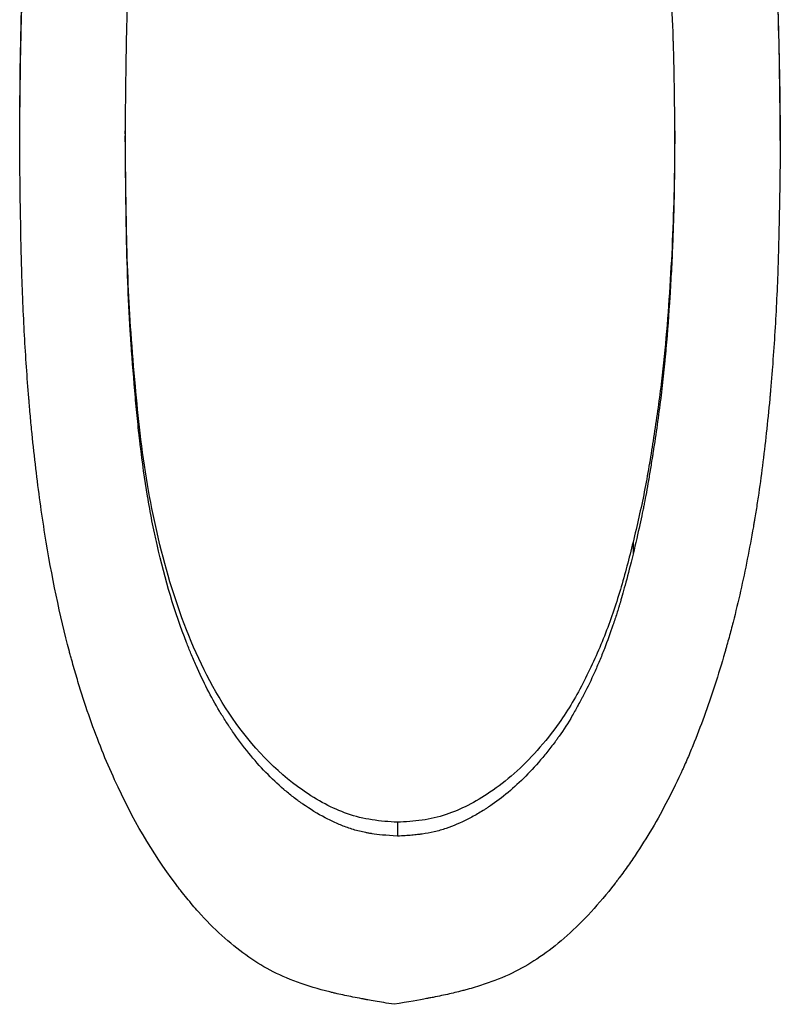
# Model space of a CAD drawing. Header units: millimetres. Extents: x -150 to 245, y -74 to 150.
# Tile 5 of 20: x -5 to -1, y -12 to -7. Entities that reach past the tile are written whole.
import ezdxf

# ---------------------------------------------------------------- set-up
doc = ezdxf.new("R2010")
doc.units = ezdxf.units.MM

msp = doc.modelspace()

# ---------------------------------------------------------------- linework, layer by layer
at = {"color": 7, "linetype": 'Continuous', "lineweight": 25}
for p, q in [((-5.0769, -7.5414), (-5.0769, -7.4908)), ((-4.5, -7.4872), (-4.5, -7.5378)), ((-1.5, -7.4872), (-1.5, -7.5378)), ((-0.9231, -7.5414), (-0.9231, -7.4908)), ((-1.7272, -9.7343), (-1.7272, -9.8001)), ((-3.0144, -11.2637), (-3.0144, -11.3398))]:
    msp.add_line(p, q, dxfattribs=at)
for points, knots in [([(-5.0769, -7.4908), (-5.0751, -7.2574), (-5.0714, -6.7907), (-5.0331, -6.0908), (-4.9614, -5.3926), (-4.8231, -4.7032), (-4.6002, -4.0345), (-4.3038, -3.5111), (-3.9953, -3.1539), (-3.7112, -2.939), (-3.439, -2.847), (-3.2091, -2.7987), (-3.0915, -2.7787), (-3.0325, -2.7686)], [0, 0, 0, 0, 0.124859, 0.249718, 0.374578, 0.499436, 0.624302, 0.749137, 0.817085, 0.874769, 0.936503, 0.968092, 1, 1, 1, 1]), ([(-5.0769, -7.5414), (-5.0757, -7.3848), (-5.0741, -7.2478), (-5.0714, -7.0716), (-5.0704, -7.0177), (-5.0688, -6.9443), (-5.0683, -6.9211), (-5.0674, -6.888), (-5.0671, -6.8773), (-5.0667, -6.8617), (-5.0665, -6.8566), (-5.0663, -6.849), (-5.0662, -6.8465), (-5.0661, -6.8428), (-5.0661, -6.8416), (-5.066, -6.8391), (-5.066, -6.8385), (-5.0622, -6.7187), (-5.0572, -6.601), (-5.0476, -6.4249), (-5.0441, -6.3663), (-5.0382, -6.2784), (-5.0362, -6.2492), (-5.033, -6.2053), (-5.032, -6.1907), (-5.0303, -6.1688), (-5.0298, -6.1615), (-5.0286, -6.1469), (-5.0281, -6.1404), (-5.0173, -6.0019), (-5.0058, -5.8782), (-4.9865, -5.7027), (-4.9797, -5.6459), (-4.9691, -5.5633), (-4.9654, -5.5361), (-4.9598, -5.496), (-4.958, -5.4828), (-4.9551, -5.4631), (-4.9542, -5.4565), (-4.9527, -5.4467), (-4.9522, -5.4435), (-4.9513, -5.437), (-4.9509, -5.4343), (-4.932, -5.3087), (-4.9111, -5.1901), (-4.8758, -5.0171), (-4.8633, -4.9602), (-4.8437, -4.8761), (-4.837, -4.8483), (-4.8267, -4.8069), (-4.8232, -4.7931), (-4.8179, -4.7726), (-4.8161, -4.7657), (-4.8126, -4.7521), (-4.811, -4.7461), (-4.7766, -4.6163), (-4.7413, -4.4995), (-4.6838, -4.3325), (-4.6639, -4.2781), (-4.6329, -4.1987), (-4.6224, -4.1726), (-4.6064, -4.1338), (-4.601, -4.121), (-4.5928, -4.1019), (-4.5901, -4.0956), (-4.5846, -4.0829), (-4.5822, -4.0775), (-4.5291, -3.9569), (-4.4747, -3.8492), (-4.3866, -3.6962), (-4.3561, -3.6467), (-4.3088, -3.5745), (-4.2927, -3.5508), (-4.2682, -3.5158), (-4.26, -3.5042), (-4.2475, -3.487), (-4.2434, -3.4812), (-4.2371, -3.4727), (-4.235, -3.4698), (-4.2308, -3.4642), (-4.2292, -3.462), (-4.1432, -3.3467), (-4.0584, -3.2508), (-3.9291, -3.1308), (-3.8856, -3.0948), (-3.798, -3.0307), (-3.7546, -3.0031), (-3.6642, -2.9542), (-3.6144, -2.9318), (-3.5329, -2.9014), (-3.5046, -2.8918), (-3.4604, -2.8781), (-3.4454, -2.8737), (-3.4224, -2.8673), (-3.4147, -2.8651), (-3.403, -2.862), (-3.3991, -2.861), (-3.3912, -2.8589), (-3.3865, -2.8577), (-3.358, -2.8505), (-3.3309, -2.8441), (-3.2874, -2.8346), (-3.2724, -2.8314), (-3.2493, -2.8267), (-3.2415, -2.8251), (-3.2296, -2.8228), (-3.2256, -2.822), (-3.2196, -2.8208), (-3.2176, -2.8204), (-3.2135, -2.8196), (-3.2107, -2.8191), (-3.1704, -2.8114), (-3.1114, -2.8009), (-3.0325, -2.7873)], [0, 0, 0, 0, 0.0625, 0.0625, 0.09375, 0.09375, 0.109375, 0.109375, 0.117188, 0.117188, 0.121094, 0.121094, 0.123047, 0.123047, 0.124023, 0.124023, 0.125, 0.125, 0.1875, 0.1875, 0.21875, 0.21875, 0.234375, 0.234375, 0.242188, 0.242188, 0.246094, 0.246094, 0.25, 0.25, 0.3125, 0.3125, 0.34375, 0.34375, 0.359375, 0.359375, 0.367188, 0.367188, 0.371094, 0.371094, 0.373047, 0.373047, 0.375, 0.375, 0.4375, 0.4375, 0.46875, 0.46875, 0.484375, 0.484375, 0.492188, 0.492188, 0.496094, 0.496094, 0.5, 0.5, 0.5625, 0.5625, 0.59375, 0.59375, 0.609375, 0.609375, 0.617188, 0.617188, 0.621094, 0.621094, 0.625, 0.625, 0.6875, 0.6875, 0.71875, 0.71875, 0.734375, 0.734375, 0.742188, 0.742188, 0.746094, 0.746094, 0.748047, 0.748047, 0.75, 0.75, 0.8125, 0.8125, 0.84375, 0.84375, 0.875, 0.875, 0.90625, 0.90625, 0.921875, 0.921875, 0.929688, 0.929688, 0.933594, 0.933594, 0.935547, 0.935547, 0.9375, 0.9375, 0.953125, 0.953125, 0.960938, 0.960938, 0.964844, 0.964844, 0.966797, 0.966797, 0.967773, 0.967773, 0.96875, 0.96875, 1, 1, 1, 1]), ([(-0.9231, -7.4908), (-0.9254, -7.2564), (-0.9302, -6.7877), (-0.9751, -6.085), (-1.0591, -5.385), (-1.2131, -4.6956), (-1.4499, -4.029), (-1.7476, -3.5044), (-2.0614, -3.1487), (-2.3495, -2.9365), (-2.6239, -2.8455), (-2.8551, -2.7981), (-2.9731, -2.7785), (-3.0325, -2.7686)], [0, 0, 0, 0, 0.124859, 0.249719, 0.374579, 0.499437, 0.624301, 0.749141, 0.816736, 0.874779, 0.936553, 0.968125, 1, 1, 1, 1]), ([(-3.0325, -2.7873), (-2.9929, -2.7939), (-2.9583, -2.7998), (-2.9139, -2.8076), (-2.9003, -2.81), (-2.8818, -2.8133), (-2.876, -2.8143), (-2.8677, -2.8158), (-2.865, -2.8163), (-2.8611, -2.8171), (-2.8598, -2.8173), (-2.8572, -2.8178), (-2.8568, -2.8179), (-2.8221, -2.8244), (-2.7912, -2.8305), (-2.7475, -2.8399), (-2.7334, -2.843), (-2.7129, -2.8477), (-2.7062, -2.8493), (-2.6962, -2.8517), (-2.693, -2.8525), (-2.6865, -2.8541), (-2.684, -2.8547), (-2.5526, -2.8873), (-2.4426, -2.9276), (-2.2605, -3.0237), (-2.1712, -3.0875), (-2.04, -3.2065), (-1.9968, -3.2501), (-1.9325, -3.3213), (-1.9112, -3.3461), (-1.8794, -3.3846), (-1.8689, -3.3977), (-1.8531, -3.4177), (-1.8478, -3.4244), (-1.8399, -3.4346), (-1.8373, -3.438), (-1.8321, -3.4449), (-1.8289, -3.4491), (-1.7602, -3.5396), (-1.6971, -3.6346), (-1.6077, -3.7877), (-1.5787, -3.8405), (-1.5366, -3.9224), (-1.5228, -3.9501), (-1.5024, -3.9924), (-1.4956, -4.0066), (-1.4856, -4.028), (-1.4823, -4.0352), (-1.4756, -4.0496), (-1.4719, -4.0578), (-1.4229, -4.166), (-1.3796, -4.2726), (-1.3191, -4.4393), (-1.2996, -4.4961), (-1.2716, -4.5829), (-1.2624, -4.6122), (-1.2489, -4.6565), (-1.2444, -4.6713), (-1.2378, -4.6937), (-1.2356, -4.7011), (-1.2313, -4.7161), (-1.2289, -4.7243), (-1.1954, -4.8411), (-1.1666, -4.9537), (-1.1276, -5.1267), (-1.1153, -5.185), (-1.0978, -5.2736), (-1.0922, -5.3032), (-1.0839, -5.348), (-1.0813, -5.363), (-1.0773, -5.3855), (-1.076, -5.393), (-1.0733, -5.4081), (-1.0719, -5.4165), (-1.0528, -5.5287), (-1.0364, -5.6401), (-1.0141, -5.816), (-1.0071, -5.876), (-0.9971, -5.9683), (-0.9939, -5.9995), (-0.9891, -6.0467), (-0.9876, -6.0625), (-0.9853, -6.0864), (-0.9846, -6.0944), (-0.9831, -6.1104), (-0.9823, -6.1192), (-0.9709, -6.2434), (-0.9618, -6.3607), (-0.9505, -6.5374), (-0.9472, -6.5965), (-0.9427, -6.6853), (-0.9413, -6.7149), (-0.9394, -6.7594), (-0.9388, -6.7742), (-0.9379, -6.7965), (-0.9376, -6.8039), (-0.9372, -6.815), (-0.937, -6.8187), (-0.9368, -6.8243), (-0.9368, -6.8262), (-0.9366, -6.8299), (-0.9365, -6.8324), (-0.9307, -6.9908), (-0.9262, -7.2268), (-0.9231, -7.5414)], [0, 0, 0, 0, 0.015625, 0.015625, 0.023438, 0.023438, 0.027344, 0.027344, 0.029297, 0.029297, 0.030273, 0.030273, 0.03125, 0.03125, 0.046875, 0.046875, 0.054688, 0.054688, 0.058594, 0.058594, 0.060547, 0.060547, 0.0625, 0.0625, 0.125, 0.125, 0.1875, 0.1875, 0.21875, 0.21875, 0.234375, 0.234375, 0.242188, 0.242188, 0.246094, 0.246094, 0.248047, 0.248047, 0.25, 0.25, 0.3125, 0.3125, 0.34375, 0.34375, 0.359375, 0.359375, 0.367188, 0.367188, 0.371094, 0.371094, 0.375, 0.375, 0.4375, 0.4375, 0.46875, 0.46875, 0.484375, 0.484375, 0.492188, 0.492188, 0.496094, 0.496094, 0.5, 0.5, 0.5625, 0.5625, 0.59375, 0.59375, 0.609375, 0.609375, 0.617188, 0.617188, 0.621094, 0.621094, 0.625, 0.625, 0.6875, 0.6875, 0.71875, 0.71875, 0.734375, 0.734375, 0.742188, 0.742188, 0.746094, 0.746094, 0.75, 0.75, 0.8125, 0.8125, 0.84375, 0.84375, 0.859375, 0.859375, 0.867188, 0.867188, 0.871094, 0.871094, 0.873047, 0.873047, 0.874023, 0.874023, 0.875, 0.875, 1, 1, 1, 1]), ([(-4.5, -7.5378), (-4.4979, -7.2834), (-4.4956, -7.098), (-4.4931, -6.9806), (-4.493, -6.9784), (-4.493, -6.9753), (-4.4929, -6.9737), (-4.4928, -6.969), (-4.4927, -6.9659), (-4.4925, -6.9565), (-4.4924, -6.9502), (-4.4919, -6.9315), (-4.4916, -6.9191), (-4.4906, -6.8822), (-4.4899, -6.8577), (-4.4876, -6.7852), (-4.4858, -6.7379), (-4.4797, -6.5989), (-4.4747, -6.5102), (-4.4686, -6.4229), (-4.4682, -6.4183), (-4.4677, -6.4111), (-4.4675, -6.4075), (-4.4667, -6.3967), (-4.4662, -6.3896), (-4.4647, -6.3684), (-4.4636, -6.3544), (-4.4606, -6.3131), (-4.4585, -6.2863), (-4.4523, -6.208), (-4.4482, -6.1588), (-4.4357, -6.0202), (-4.4273, -5.9396), (-4.4185, -5.8687), (-4.4179, -5.8645), (-4.4171, -5.8582), (-4.4167, -5.855), (-4.4155, -5.8456), (-4.4147, -5.8393), (-4.4123, -5.8205), (-4.4107, -5.8081), (-4.4057, -5.771), (-4.4023, -5.7465), (-4.3917, -5.6742), (-4.3843, -5.6272), (-4.3611, -5.4898), (-4.3442, -5.4033), (-4.3246, -5.3165), (-4.323, -5.3093), (-4.3202, -5.2971), (-4.3188, -5.291), (-4.3145, -5.2728), (-4.3116, -5.2607), (-4.3029, -5.2248), (-4.297, -5.2011), (-4.2787, -5.1308), (-4.2659, -5.0852), (-4.2261, -4.9518), (-4.1973, -4.8676), (-4.1643, -4.7831), (-4.1618, -4.7767), (-4.1573, -4.7655), (-4.1551, -4.7598), (-4.1483, -4.743), (-4.1438, -4.7319), (-4.1301, -4.6988), (-4.1208, -4.677), (-4.0926, -4.6128), (-4.0732, -4.5712), (-4.0433, -4.5108), (-4.0337, -4.4918), (-4.0108, -4.4484), (-3.9992, -4.4273), (-3.964, -4.3659), (-3.9401, -4.3275), (-3.9095, -4.2826), (-3.9025, -4.2726), (-3.8891, -4.2538), (-3.8823, -4.2445), (-3.8617, -4.2167), (-3.8475, -4.1985), (-3.8037, -4.1444), (-3.773, -4.1094), (-3.7244, -4.0584), (-3.7068, -4.0405), (-3.6725, -4.0075), (-3.6552, -3.9916), (-3.6031, -3.9458), (-3.5678, -3.9176), (-3.5275, -3.8887), (-3.5218, -3.8847), (-3.5117, -3.8776), (-3.5066, -3.8742), (-3.4913, -3.864), (-3.4811, -3.8574), (-3.4506, -3.8383), (-3.4302, -3.8266), (-3.369, -3.7942), (-3.3282, -3.7764), (-3.2668, -3.7554), (-3.244, -3.7487), (-3.1991, -3.7379), (-3.176, -3.7334), (-3.1495, -3.7294), (-3.1486, -3.7293), (-3.1445, -3.7287), (-3.1424, -3.7284), (-3.136, -3.7276), (-3.1315, -3.727), (-3.1171, -3.7253), (-3.1066, -3.7241), (-3.0721, -3.7206), (-3.0452, -3.7182), (-3.0144, -3.7157)], [0, 0, 0, 0, 0.125, 0.125, 0.125977, 0.125977, 0.126953, 0.126953, 0.128906, 0.128906, 0.132812, 0.132812, 0.140625, 0.140625, 0.15625, 0.15625, 0.1875, 0.1875, 0.25, 0.25, 0.251953, 0.251953, 0.253906, 0.253906, 0.257812, 0.257812, 0.265625, 0.265625, 0.28125, 0.28125, 0.3125, 0.3125, 0.375, 0.375, 0.376953, 0.376953, 0.378906, 0.378906, 0.382812, 0.382812, 0.390625, 0.390625, 0.40625, 0.40625, 0.4375, 0.4375, 0.5, 0.5, 0.503906, 0.503906, 0.507812, 0.507812, 0.515625, 0.515625, 0.53125, 0.53125, 0.5625, 0.5625, 0.625, 0.625, 0.628906, 0.628906, 0.632812, 0.632812, 0.640625, 0.640625, 0.65625, 0.65625, 0.6875, 0.6875, 0.703125, 0.703125, 0.71875, 0.71875, 0.75, 0.75, 0.757812, 0.757812, 0.765625, 0.765625, 0.78125, 0.78125, 0.8125, 0.8125, 0.828125, 0.828125, 0.84375, 0.84375, 0.875, 0.875, 0.878906, 0.878906, 0.882812, 0.882812, 0.890625, 0.890625, 0.90625, 0.90625, 0.9375, 0.9375, 0.953125, 0.953125, 0.96875, 0.96875, 0.970703, 0.970703, 0.972656, 0.972656, 0.976562, 0.976562, 0.984375, 0.984375, 1, 1, 1, 1]), ([(-3.0144, -3.7157), (-2.9527, -3.7207), (-2.9067, -3.7254), (-2.8746, -3.7303), (-2.8706, -3.731), (-2.8647, -3.7319), (-2.8618, -3.7324), (-2.853, -3.734), (-2.8473, -3.735), (-2.83, -3.7384), (-2.8186, -3.741), (-2.785, -3.7492), (-2.7632, -3.7557), (-2.7207, -3.7705), (-2.7013, -3.7783), (-2.6607, -3.7963), (-2.6404, -3.8063), (-2.5795, -3.8391), (-2.5389, -3.8649), (-2.4933, -3.8982), (-2.4893, -3.9012), (-2.4802, -3.908), (-2.4757, -3.9114), (-2.4622, -3.9217), (-2.4532, -3.9288), (-2.4265, -3.9503), (-2.409, -3.9651), (-2.357, -4.0111), (-2.3233, -4.0438), (-2.274, -4.096), (-2.259, -4.1127), (-2.2286, -4.1476), (-2.2137, -4.1654), (-2.1704, -4.2197), (-2.143, -4.2572), (-2.1154, -4.2983), (-2.1145, -4.2996), (-2.112, -4.3034), (-2.1108, -4.3053), (-2.107, -4.3111), (-2.1044, -4.315), (-2.0967, -4.3272), (-2.0914, -4.3356), (-2.0754, -4.3619), (-2.0644, -4.3807), (-2.0302, -4.4413), (-2.0059, -4.487), (-1.9769, -4.5446), (-1.9747, -4.549), (-1.9694, -4.5598), (-1.9667, -4.5652), (-1.959, -4.5813), (-1.9539, -4.5919), (-1.9392, -4.6234), (-1.93, -4.6441), (-1.9193, -4.6695), (-1.9176, -4.6735), (-1.9136, -4.683), (-1.9116, -4.6879), (-1.9056, -4.7027), (-1.9014, -4.7131), (-1.8886, -4.7455), (-1.8796, -4.7688), (-1.8679, -4.8002), (-1.866, -4.8053), (-1.8618, -4.8166), (-1.8597, -4.8222), (-1.8535, -4.8391), (-1.8494, -4.8504), (-1.8374, -4.8839), (-1.8297, -4.9061), (-1.8073, -4.972), (-1.7934, -5.0152), (-1.755, -5.1425), (-1.7311, -5.2319), (-1.7072, -5.3326), (-1.7062, -5.3371), (-1.7037, -5.3475), (-1.7025, -5.3527), (-1.6989, -5.3685), (-1.6965, -5.379), (-1.6893, -5.4106), (-1.6847, -5.4319), (-1.671, -5.4959), (-1.6622, -5.5392), (-1.6369, -5.6704), (-1.6216, -5.76), (-1.5799, -6.035), (-1.558, -6.2267), (-1.5409, -6.4391), (-1.54, -6.4504), (-1.5382, -6.4741), (-1.5372, -6.4859), (-1.5346, -6.5213), (-1.5329, -6.5449), (-1.528, -6.6153), (-1.525, -6.6619), (-1.5169, -6.8007), (-1.5127, -6.892), (-1.5094, -6.9847), (-1.5094, -6.9859), (-1.5093, -6.99), (-1.5092, -6.992), (-1.509, -6.9982), (-1.5088, -7.0023), (-1.5084, -7.015), (-1.5082, -7.0236), (-1.5074, -7.0502), (-1.5069, -7.0689), (-1.5055, -7.1276), (-1.5046, -7.1703), (-1.5022, -7.3093), (-1.501, -7.4163), (-1.5, -7.5378)], [0, 0, 0, 0, 0.03125, 0.03125, 0.033203, 0.033203, 0.035156, 0.035156, 0.039062, 0.039062, 0.046875, 0.046875, 0.0625, 0.0625, 0.078125, 0.078125, 0.09375, 0.09375, 0.125, 0.125, 0.128906, 0.128906, 0.132812, 0.132812, 0.140625, 0.140625, 0.15625, 0.15625, 0.1875, 0.1875, 0.203125, 0.203125, 0.21875, 0.21875, 0.25, 0.25, 0.251953, 0.251953, 0.253906, 0.253906, 0.257812, 0.257812, 0.265625, 0.265625, 0.28125, 0.28125, 0.3125, 0.3125, 0.316406, 0.316406, 0.320312, 0.320312, 0.328125, 0.328125, 0.34375, 0.34375, 0.347656, 0.347656, 0.351562, 0.351562, 0.359375, 0.359375, 0.375, 0.375, 0.378906, 0.378906, 0.382812, 0.382812, 0.390625, 0.390625, 0.40625, 0.40625, 0.4375, 0.4375, 0.5, 0.5, 0.503906, 0.503906, 0.507812, 0.507812, 0.515625, 0.515625, 0.53125, 0.53125, 0.5625, 0.5625, 0.625, 0.625, 0.75, 0.75, 0.757812, 0.757812, 0.765625, 0.765625, 0.78125, 0.78125, 0.8125, 0.8125, 0.875, 0.875, 0.876953, 0.876953, 0.878906, 0.878906, 0.882812, 0.882812, 0.890625, 0.890625, 0.90625, 0.90625, 0.9375, 0.9375, 1, 1, 1, 1]), ([(-3.0144, -11.2637), (-3.0606, -11.2605), (-3.1529, -11.254), (-3.2866, -11.2215), (-3.4132, -11.1644), (-3.6488, -11.0201), (-3.9365, -10.7096), (-4.1826, -10.2149), (-4.3108, -9.7759), (-4.3823, -9.4143), (-4.4195, -9.147), (-4.4471, -8.8704), (-4.4691, -8.5999), (-4.4852, -8.319), (-4.4965, -7.9514), (-4.4986, -7.6712), (-4.5, -7.4872)], [0, 0, 0, 0, 0.031279, 0.062513, 0.092535, 0.125047, 0.249539, 0.373287, 0.499439, 0.560329, 0.624568, 0.683331, 0.749713, 0.809442, 0.874855, 1, 1, 1, 1]), ([(-1.5, -7.4872), (-1.5006, -7.5816), (-1.5017, -7.7706), (-1.5102, -8.0542), (-1.5255, -8.3369), (-1.5459, -8.6155), (-1.5755, -8.8966), (-1.6162, -9.1764), (-1.6627, -9.4591), (-1.7057, -9.6426), (-1.7272, -9.7343)], [0, 0, 0, 0, 0.125004, 0.250005, 0.375564, 0.500013, 0.620115, 0.750006, 0.875004, 1, 1, 1, 1]), ([(-3.0325, -12.2574), (-3.0718, -12.2509), (-3.1063, -12.2451), (-3.1505, -12.2375), (-3.164, -12.2351), (-3.1824, -12.2318), (-3.1882, -12.2308), (-3.1965, -12.2293), (-3.1992, -12.2288), (-3.2031, -12.2281), (-3.2043, -12.2279), (-3.2069, -12.2274), (-3.2073, -12.2273), (-3.2418, -12.2209), (-3.2726, -12.2148), (-3.316, -12.2056), (-3.3301, -12.2025), (-3.3505, -12.1978), (-3.3572, -12.1963), (-3.367, -12.1939), (-3.3703, -12.1931), (-3.3768, -12.1916), (-3.3792, -12.191), (-3.5099, -12.1587), (-3.6195, -12.1186), (-3.7991, -12.0235), (-3.8871, -11.9604), (-4.0164, -11.8422), (-4.0591, -11.7989), (-4.1224, -11.728), (-4.1434, -11.7034), (-4.1748, -11.6651), (-4.1852, -11.652), (-4.2008, -11.6321), (-4.206, -11.6254), (-4.2137, -11.6153), (-4.2163, -11.6119), (-4.2215, -11.6051), (-4.2247, -11.6008), (-4.3513, -11.4322), (-4.4618, -11.2436), (-4.6065, -10.9266), (-4.6512, -10.8153), (-4.713, -10.6397), (-4.7328, -10.5798), (-4.761, -10.4877), (-4.7702, -10.4567), (-4.7837, -10.4096), (-4.7881, -10.3938), (-4.7947, -10.37), (-4.7969, -10.3621), (-4.8001, -10.3501), (-4.8012, -10.3461), (-4.8034, -10.3381), (-4.8047, -10.3331), (-4.8575, -10.1345), (-4.902, -9.9214), (-4.9574, -9.5754), (-4.974, -9.4557), (-4.9961, -9.2696), (-5.0029, -9.2065), (-5.0125, -9.1101), (-5.0156, -9.0777), (-5.0201, -9.0287), (-5.0215, -9.0123), (-5.0236, -8.9876), (-5.0244, -8.9793), (-5.0254, -8.9669), (-5.0257, -8.9628), (-5.0264, -8.9545), (-5.0268, -8.9497), (-5.0363, -8.8349), (-5.044, -8.7208), (-5.0537, -8.5454), (-5.0566, -8.4862), (-5.0604, -8.3964), (-5.0616, -8.3663), (-5.0633, -8.3209), (-5.0638, -8.3057), (-5.0646, -8.2828), (-5.0648, -8.2752), (-5.0652, -8.2638), (-5.0653, -8.2599), (-5.0655, -8.2542), (-5.0655, -8.2523), (-5.0657, -8.2485), (-5.0657, -8.2459), (-5.0706, -8.0885), (-5.0743, -7.8542), (-5.0769, -7.5414)], [0, 0, 0, 0, 0.015625, 0.015625, 0.023438, 0.023438, 0.027344, 0.027344, 0.029297, 0.029297, 0.030273, 0.030273, 0.03125, 0.03125, 0.046875, 0.046875, 0.054688, 0.054688, 0.058594, 0.058594, 0.060547, 0.060547, 0.0625, 0.0625, 0.125, 0.125, 0.1875, 0.1875, 0.21875, 0.21875, 0.234375, 0.234375, 0.242188, 0.242188, 0.246094, 0.246094, 0.248047, 0.248047, 0.25, 0.25, 0.375, 0.375, 0.4375, 0.4375, 0.46875, 0.46875, 0.484375, 0.484375, 0.492188, 0.492188, 0.496094, 0.496094, 0.498047, 0.498047, 0.5, 0.5, 0.625, 0.625, 0.6875, 0.6875, 0.71875, 0.71875, 0.734375, 0.734375, 0.742188, 0.742188, 0.746094, 0.746094, 0.748047, 0.748047, 0.75, 0.75, 0.8125, 0.8125, 0.84375, 0.84375, 0.859375, 0.859375, 0.867188, 0.867188, 0.871094, 0.871094, 0.873047, 0.873047, 0.874023, 0.874023, 0.875, 0.875, 1, 1, 1, 1]), ([(-3.0144, -11.3398), (-3.0762, -11.3353), (-3.1222, -11.3307), (-3.1544, -11.3259), (-3.1583, -11.3252), (-3.1641, -11.3243), (-3.167, -11.3238), (-3.1757, -11.3223), (-3.1815, -11.3212), (-3.1987, -11.3178), (-3.21, -11.3153), (-3.2436, -11.307), (-3.2655, -11.3004), (-3.2976, -11.289), (-3.3071, -11.2854), (-3.3273, -11.2773), (-3.3375, -11.273), (-3.3679, -11.2596), (-3.3883, -11.2497), (-3.4494, -11.2174), (-3.4903, -11.1924), (-3.5365, -11.1601), (-3.5401, -11.1575), (-3.5489, -11.1513), (-3.5533, -11.1481), (-3.5663, -11.1385), (-3.575, -11.132), (-3.6007, -11.112), (-3.6177, -11.0981), (-3.6681, -11.0549), (-3.7008, -11.024), (-3.7966, -10.925), (-3.8571, -10.8506), (-3.9179, -10.7625), (-3.9205, -10.7587), (-3.9266, -10.7496), (-3.9296, -10.7451), (-3.9387, -10.7314), (-3.9447, -10.7222), (-3.9626, -10.6944), (-3.9743, -10.6754), (-4.0088, -10.6176), (-4.0309, -10.5776), (-4.0735, -10.4949), (-4.094, -10.4521), (-4.1185, -10.3969), (-4.1233, -10.3858), (-4.1329, -10.3633), (-4.1378, -10.3518), (-4.1501, -10.322), (-4.1581, -10.3019), (-4.2292, -10.1188), (-4.2828, -9.9406), (-4.3282, -9.7409), (-4.3292, -9.7362), (-4.3316, -9.7255), (-4.3328, -9.7202), (-4.3364, -9.704), (-4.3387, -9.6932), (-4.3456, -9.6607), (-4.35, -9.6388), (-4.3631, -9.5727), (-4.3712, -9.5279), (-4.3942, -9.3913), (-4.4075, -9.2974), (-4.4194, -9.1945), (-4.4199, -9.1905), (-4.4211, -9.1803), (-4.4216, -9.1752), (-4.4234, -9.1598), (-4.4245, -9.1494), (-4.4279, -9.1181), (-4.4302, -9.0969), (-4.4368, -9.0321), (-4.4411, -8.9875), (-4.4536, -8.8494), (-4.4614, -8.7516), (-4.4689, -8.6449), (-4.469, -8.6428), (-4.4694, -8.6376), (-4.4696, -8.6349), (-4.4701, -8.627), (-4.4705, -8.6217), (-4.4715, -8.6058), (-4.4722, -8.5951), (-4.4743, -8.5628), (-4.4756, -8.5411), (-4.4793, -8.4749), (-4.4816, -8.4298), (-4.4877, -8.2911), (-4.4908, -8.1944), (-4.4931, -8.0918), (-4.4931, -8.0916), (-4.4931, -8.0897), (-4.4931, -8.0888), (-4.4932, -8.086), (-4.4932, -8.0841), (-4.4933, -8.0784), (-4.4934, -8.0745), (-4.4937, -8.0627), (-4.4938, -8.0546), (-4.4943, -8.0294), (-4.4946, -8.0115), (-4.4955, -7.9548), (-4.4961, -7.9127), (-4.4979, -7.7738), (-4.499, -7.6643), (-4.5, -7.5378)], [0, 0, 0, 0, 0.03125, 0.03125, 0.033203, 0.033203, 0.035156, 0.035156, 0.039062, 0.039062, 0.046875, 0.046875, 0.0625, 0.0625, 0.070312, 0.070312, 0.078125, 0.078125, 0.09375, 0.09375, 0.125, 0.125, 0.128906, 0.128906, 0.132812, 0.132812, 0.140625, 0.140625, 0.15625, 0.15625, 0.1875, 0.1875, 0.25, 0.25, 0.253906, 0.253906, 0.257812, 0.257812, 0.265625, 0.265625, 0.28125, 0.28125, 0.3125, 0.3125, 0.34375, 0.34375, 0.351562, 0.351562, 0.359375, 0.359375, 0.375, 0.375, 0.5, 0.5, 0.503906, 0.503906, 0.507812, 0.507812, 0.515625, 0.515625, 0.53125, 0.53125, 0.5625, 0.5625, 0.625, 0.625, 0.628906, 0.628906, 0.632812, 0.632812, 0.640625, 0.640625, 0.65625, 0.65625, 0.6875, 0.6875, 0.75, 0.75, 0.751953, 0.751953, 0.753906, 0.753906, 0.757812, 0.757812, 0.765625, 0.765625, 0.78125, 0.78125, 0.8125, 0.8125, 0.875, 0.875, 0.875977, 0.875977, 0.876953, 0.876953, 0.878906, 0.878906, 0.882812, 0.882812, 0.890625, 0.890625, 0.90625, 0.90625, 0.9375, 0.9375, 1, 1, 1, 1]), ([(-0.9231, -7.5414), (-0.9247, -7.6984), (-0.9267, -7.8357), (-0.9301, -8.0122), (-0.9313, -8.0662), (-0.9332, -8.1397), (-0.9338, -8.163), (-0.9348, -8.196), (-0.9351, -8.2068), (-0.9357, -8.2224), (-0.9358, -8.2275), (-0.9361, -8.2351), (-0.9362, -8.2376), (-0.9363, -8.2413), (-0.9364, -8.2426), (-0.9364, -8.245), (-0.9365, -8.2456), (-0.9409, -8.3683), (-0.9467, -8.4874), (-0.9578, -8.6635), (-0.9618, -8.7217), (-0.9685, -8.8084), (-0.9708, -8.8372), (-0.9745, -8.8802), (-0.9757, -8.8945), (-0.9776, -8.916), (-0.9782, -8.9231), (-0.9795, -8.9373), (-0.98, -8.9437), (-0.9924, -9.0783), (-1.0056, -9.1999), (-1.028, -9.3747), (-1.0359, -9.4317), (-1.0484, -9.5152), (-1.0526, -9.5427), (-1.0592, -9.5835), (-1.0614, -9.597), (-1.0648, -9.6172), (-1.0659, -9.6239), (-1.0681, -9.6373), (-1.0691, -9.6431), (-1.0909, -9.7696), (-1.1142, -9.8863), (-1.1531, -10.0579), (-1.1668, -10.1145), (-1.1883, -10.1986), (-1.1957, -10.2265), (-1.2069, -10.2681), (-1.2108, -10.2819), (-1.2165, -10.3026), (-1.2185, -10.3095), (-1.2223, -10.3232), (-1.2241, -10.3293), (-1.2612, -10.4591), (-1.2988, -10.5752), (-1.359, -10.7404), (-1.3797, -10.794), (-1.4117, -10.8721), (-1.4225, -10.8977), (-1.439, -10.9357), (-1.4445, -10.9482), (-1.4529, -10.9669), (-1.4557, -10.9731), (-1.4613, -10.9855), (-1.4637, -10.9907), (-1.5187, -11.1101), (-1.5748, -11.2164), (-1.6651, -11.3671), (-1.6963, -11.4158), (-1.7447, -11.4867), (-1.7611, -11.51), (-1.786, -11.5443), (-1.7944, -11.5557), (-1.8071, -11.5726), (-1.8114, -11.5782), (-1.8178, -11.5866), (-1.8199, -11.5894), (-1.8242, -11.5949), (-1.8258, -11.5971), (-1.9132, -11.7097), (-1.9992, -11.8034), (-2.1304, -11.9207), (-2.1744, -11.956), (-2.2632, -12.0187), (-2.3074, -12.0459), (-2.3985, -12.0937), (-2.4486, -12.1155), (-2.5306, -12.1453), (-2.559, -12.1547), (-2.6034, -12.1681), (-2.6185, -12.1725), (-2.6415, -12.1788), (-2.6493, -12.1808), (-2.661, -12.1839), (-2.6649, -12.1849), (-2.6728, -12.1869), (-2.6776, -12.1881), (-2.7061, -12.1952), (-2.7334, -12.2015), (-2.777, -12.2108), (-2.792, -12.214), (-2.8151, -12.2186), (-2.823, -12.2202), (-2.8349, -12.2225), (-2.8389, -12.2232), (-2.8449, -12.2244), (-2.847, -12.2248), (-2.851, -12.2256), (-2.8539, -12.2261), (-2.8942, -12.2337), (-2.9533, -12.2441), (-3.0325, -12.2574)], [0, 0, 0, 0, 0.0625, 0.0625, 0.09375, 0.09375, 0.109375, 0.109375, 0.117188, 0.117188, 0.121094, 0.121094, 0.123047, 0.123047, 0.124023, 0.124023, 0.125, 0.125, 0.1875, 0.1875, 0.21875, 0.21875, 0.234375, 0.234375, 0.242188, 0.242188, 0.246094, 0.246094, 0.25, 0.25, 0.3125, 0.3125, 0.34375, 0.34375, 0.359375, 0.359375, 0.367188, 0.367188, 0.371094, 0.371094, 0.375, 0.375, 0.4375, 0.4375, 0.46875, 0.46875, 0.484375, 0.484375, 0.492188, 0.492188, 0.496094, 0.496094, 0.5, 0.5, 0.5625, 0.5625, 0.59375, 0.59375, 0.609375, 0.609375, 0.617188, 0.617188, 0.621094, 0.621094, 0.625, 0.625, 0.6875, 0.6875, 0.71875, 0.71875, 0.734375, 0.734375, 0.742188, 0.742188, 0.746094, 0.746094, 0.748047, 0.748047, 0.75, 0.75, 0.8125, 0.8125, 0.84375, 0.84375, 0.875, 0.875, 0.90625, 0.90625, 0.921875, 0.921875, 0.929688, 0.929688, 0.933594, 0.933594, 0.935547, 0.935547, 0.9375, 0.9375, 0.953125, 0.953125, 0.960938, 0.960938, 0.964844, 0.964844, 0.966797, 0.966797, 0.967773, 0.967773, 0.96875, 0.96875, 1, 1, 1, 1]), ([(-1.5, -7.5378), (-1.5008, -7.6646), (-1.5018, -7.7597), (-1.5029, -7.825), (-1.503, -7.829), (-1.5031, -7.835), (-1.5031, -7.838), (-1.5033, -7.847), (-1.5034, -7.853), (-1.5038, -7.871), (-1.504, -7.8829), (-1.5049, -7.9188), (-1.5055, -7.9426), (-1.5076, -8.0138), (-1.5093, -8.0611), (-1.5133, -8.1551), (-1.5156, -8.2038), (-1.5207, -8.2991), (-1.5235, -8.3467), (-1.5325, -8.4889), (-1.5396, -8.5831), (-1.5487, -8.6886), (-1.5496, -8.6988), (-1.5516, -8.7208), (-1.5526, -8.7319), (-1.5558, -8.7652), (-1.5581, -8.7877), (-1.5653, -8.8557), (-1.5706, -8.902), (-1.5881, -9.0432), (-1.6018, -9.1409), (-1.6187, -9.2483), (-1.6199, -9.256), (-1.622, -9.2697), (-1.6231, -9.2765), (-1.6264, -9.2968), (-1.6285, -9.3099), (-1.6348, -9.3486), (-1.6389, -9.3731), (-1.6509, -9.4432), (-1.6586, -9.4852), (-1.6667, -9.527), (-1.6674, -9.5305), (-1.6691, -9.5389), (-1.6699, -9.5432), (-1.6726, -9.5565), (-1.6746, -9.5658), (-1.6807, -9.5951), (-1.6853, -9.6164), (-1.7007, -9.6859), (-1.7129, -9.7394), (-1.7272, -9.8001)], [0, 0, 0, 0, 0.125, 0.125, 0.128906, 0.128906, 0.132812, 0.132812, 0.140625, 0.140625, 0.15625, 0.15625, 0.1875, 0.1875, 0.25, 0.25, 0.3125, 0.3125, 0.375, 0.375, 0.5, 0.5, 0.515625, 0.515625, 0.53125, 0.53125, 0.5625, 0.5625, 0.625, 0.625, 0.75, 0.75, 0.757812, 0.757812, 0.765625, 0.765625, 0.78125, 0.78125, 0.8125, 0.8125, 0.875, 0.875, 0.882812, 0.882812, 0.890625, 0.890625, 0.90625, 0.90625, 0.9375, 0.9375, 1, 1, 1, 1]), ([(-1.7272, -9.7343), (-1.7492, -9.8209), (-1.7932, -9.9942), (-1.8801, -10.248), (-1.9718, -10.4524), (-2.0571, -10.6095), (-2.1404, -10.7388), (-2.2458, -10.87), (-2.3716, -10.998), (-2.4995, -11.0977), (-2.6249, -11.1718), (-2.7489, -11.2259), (-2.8795, -11.2556), (-2.9694, -11.261), (-3.0144, -11.2637)], [0, 0, 0, 0, 0.125055, 0.250076, 0.375067, 0.438049, 0.500098, 0.58985, 0.672784, 0.750066, 0.815187, 0.875056, 0.937483, 1, 1, 1, 1]), ([(-1.7272, -9.8001), (-1.7565, -9.9161), (-1.7797, -10.003), (-1.7972, -10.0625), (-1.7982, -10.0659), (-1.7998, -10.0711), (-1.8005, -10.0737), (-1.8029, -10.0816), (-1.8045, -10.0868), (-1.8093, -10.1025), (-1.8125, -10.113), (-1.8226, -10.1446), (-1.8296, -10.1657), (-1.8514, -10.2295), (-1.8671, -10.2724), (-1.8923, -10.3374), (-1.9016, -10.3605), (-1.9196, -10.4037), (-1.9287, -10.4247), (-1.9562, -10.4862), (-1.9749, -10.525), (-1.9963, -10.5663), (-1.9995, -10.5724), (-2.005, -10.5828), (-2.0077, -10.588), (-2.0159, -10.6033), (-2.0213, -10.6133), (-2.0319, -10.6328), (-2.0371, -10.6423), (-2.0474, -10.6608), (-2.053, -10.6708), (-2.0824, -10.7215), (-2.1065, -10.759), (-2.1343, -10.7978), (-2.1385, -10.8037), (-2.1459, -10.8138), (-2.1496, -10.8188), (-2.1607, -10.8337), (-2.1681, -10.8435), (-2.1906, -10.8726), (-2.2056, -10.8913), (-2.2512, -10.9459), (-2.2822, -10.98), (-2.3765, -11.0753), (-2.4415, -11.1297), (-2.5128, -11.1777), (-2.5187, -11.1817), (-2.5289, -11.1883), (-2.534, -11.1916), (-2.5492, -11.2012), (-2.5593, -11.2074), (-2.5895, -11.2253), (-2.6096, -11.2364), (-2.6696, -11.267), (-2.7092, -11.2838), (-2.7583, -11.3006), (-2.7695, -11.3041), (-2.7908, -11.3102), (-2.8016, -11.313), (-2.8345, -11.3207), (-2.8569, -11.3248), (-2.8827, -11.3284), (-2.8836, -11.3285), (-2.8876, -11.329), (-2.8896, -11.3292), (-2.8959, -11.33), (-2.9003, -11.3305), (-2.9143, -11.332), (-2.9246, -11.333), (-2.9582, -11.336), (-2.9844, -11.3379), (-3.0144, -11.3398)], [0, 0, 0, 0, 0.125, 0.125, 0.128906, 0.128906, 0.132812, 0.132812, 0.140625, 0.140625, 0.15625, 0.15625, 0.1875, 0.1875, 0.25, 0.25, 0.28125, 0.28125, 0.3125, 0.3125, 0.375, 0.375, 0.382812, 0.382812, 0.390625, 0.390625, 0.40625, 0.40625, 0.421875, 0.421875, 0.4375, 0.4375, 0.5, 0.5, 0.507812, 0.507812, 0.515625, 0.515625, 0.53125, 0.53125, 0.5625, 0.5625, 0.625, 0.625, 0.75, 0.75, 0.757812, 0.757812, 0.765625, 0.765625, 0.78125, 0.78125, 0.8125, 0.8125, 0.875, 0.875, 0.890625, 0.890625, 0.90625, 0.90625, 0.9375, 0.9375, 0.941406, 0.941406, 0.945312, 0.945312, 0.953125, 0.953125, 0.96875, 0.96875, 1, 1, 1, 1])]:
    msp.add_open_spline(points, degree=3, knots=knots, dxfattribs=at)

doc.saveas('drawing.dxf')
